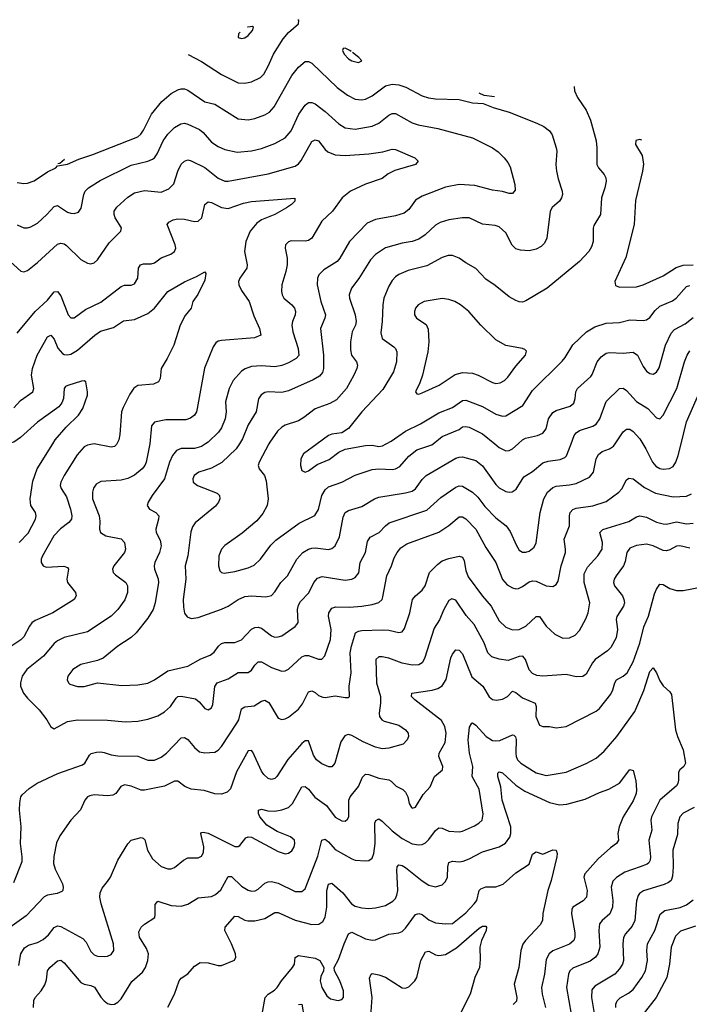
# Model space of a CAD drawing. Header units: inches. Extents: x 501419 to 657765, y 482282 to 547532.
# Tile 54 of 225: x 551924 to 555926, y 536649 to 542535. Entities that reach past the tile are written whole.
import ezdxf

# ---------------------------------------------------------------- set-up
doc = ezdxf.new("R2010")
doc.units = ezdxf.units.IN
doc.header["$MEASUREMENT"] = 0
doc.layers.add('A5553', color=7, linetype='Continuous')
doc.layers.add('A5554', color=7, linetype='Continuous')

msp = doc.modelspace()

# ---------------------------------------------------------------- linework, layer by layer
at = {"layer": 'A5553', "color": 6}
for points, elevation in [([(552505.4, 540000), (552503.7, 539996.3), (552490, 539983.6), (552470, 539979.4), (552370, 539998.9), (552330, 539991.7), (552310, 539980.9), (552267, 539933), (552189.1, 539810), (552169.4, 539770), (552166.1, 539750), (552171.7, 539731.7), (552203.4, 539683.4), (552228.6, 539610), (552236.5, 539570), (552233.2, 539550), (552218.1, 539530), (552167.6, 539492.4), (552128.4, 539450), (552061.5, 539330), (552053.3, 539310), (552052.3, 539290), (552064, 539270), (552082.7, 539262.7), (552188.5, 539268.5), (552210, 539260.9), (552215.9, 539250), (552206.5, 539190), (552210.9, 539170), (552257.1, 539110), (552261.5, 539090), (552249.6, 539070), (552122.1, 538990), (552016.6, 538943.4), (551997.7, 538930), (551982.5, 538910), (551950, 538846.8), (551931.1, 538828.9), (551859.5, 538780.5)], 3400), ([(551921.9, 539410), (551974.5, 539465.5), (552019.4, 539550), (552023.7, 539570), (552019.6, 539590), (551991.1, 539630), (551986.8, 539670), (552003.6, 539776.4), (552029.2, 539850), (552122.7, 540000)], 3300), ([(552701.3, 540000), (552700.3, 539990), (552679.6, 539890), (552671.3, 539870), (552655.6, 539850), (552610, 539812), (552570, 539791.4), (552530, 539782.7), (552410, 539774.4), (552381.2, 539758.8), (552365.4, 539734.6), (552359, 539710), (552359.8, 539670), (552398.4, 539570), (552402.7, 539537.3), (552400.8, 539490), (552406.4, 539470), (552438.8, 539450), (552530, 539432.1), (552551.1, 539410), (552557.4, 539370), (552550.8, 539350), (552486.9, 539270), (552479.9, 539250), (552483.9, 539230), (552496.5, 539216.5), (552558.8, 539170), (552568.2, 539150), (552567.8, 539110), (552552.4, 539067.6), (552510, 539009.9), (552470.6, 538969.4), (552330, 538876.4), (552190, 538841.7), (552150, 538821.8), (552130, 538805.1), (552065.7, 538730), (551967.6, 538650), (551938.1, 538610), (551928.3, 538570), (551930, 538550), (551946.3, 538510), (551970, 538479.3), (552041, 538410), (552086.8, 538350), (552110, 538307.6), (552130, 538295.8), (552210, 538338.8), (552270, 538350.3), (552450, 538347.2), (552557.4, 538337.4), (552630, 538341.8), (552690, 538352.8), (552750, 538373.6), (552790, 538397.5), (552825, 538430), (552860, 538480), (552870, 538488.4), (552889, 538491.1), (552975.4, 538475.4), (552997.6, 538457.6), (553030, 538418.1), (553050, 538409.7), (553070, 538422.2), (553078.2, 538441.8), (553091.3, 538548.7), (553103.7, 538570), (553170, 538594.9), (553230, 538632.3), (553290, 538632.3), (553310, 538646.6), (553330, 538676.2), (553350, 538695.9), (553370, 538695.7), (553430, 538661.8), (553490, 538640.3), (553510, 538642.1), (553530, 538652.2), (553610, 538725.7), (553630, 538734.1), (553650, 538733.3), (553710, 538712.3), (553730, 538712.8), (553747.5, 538732.5), (553781.2, 538830), (553785, 538890), (553769, 538970), (553772.1, 538990), (553790, 539016.9), (553814, 539026), (553896.2, 539023.8), (553970, 539029.9), (554030, 539038.3), (554070, 539050.3), (554090, 539069.7), (554095.3, 539084.7), (554118.6, 539210), (554147.2, 539270), (554162, 539318), (554180.1, 539350), (554202.8, 539377.2), (554238.5, 539401.5), (554428.9, 539471.1), (554490, 539510.6), (554550, 539562.4), (554570, 539563.2), (554590, 539551.6), (554650.6, 539490), (554710, 539379.2), (554770, 539289.7), (554810, 539189.5), (554837.1, 539157.1), (554870, 539137.9), (554890, 539133), (554905, 539135), (554930, 539146.2), (554970, 539173.8), (554990, 539180.5), (555010, 539178.2), (555070, 539151), (555110, 539147.2), (555130, 539158.4), (555142.1, 539177.9), (555159.4, 539270), (555185.3, 539350), (555187.2, 539370), (555179.3, 539430), (555209.2, 539510), (555209.8, 539570), (555215, 539590), (555230, 539606.2), (555250, 539615.6), (555350, 539628.9), (555430, 539654.8), (555505.5, 539710), (555522.2, 539730), (555550, 539784.5), (555565.2, 539794.8), (555590, 539790.9), (555658.7, 539738.7), (555724.4, 539704.4), (555830, 539682.9), (555910, 539687), (555938.6, 539701.4)], 3500), ([(553034, 540000), (553010, 539984.5), (552970, 539972), (552888.7, 539971.3), (552861.2, 539958.8), (552836.6, 539930), (552819.7, 539890), (552788.8, 539790), (552716.5, 539690), (552692.6, 539650), (552686.3, 539630), (552700.4, 539610), (552737.7, 539590), (552755.3, 539570), (552754.3, 539550), (552738.8, 539490), (552739.9, 539470), (552763.3, 539423.3), (552769.2, 539390), (552760, 539350), (552731, 539290), (552727.7, 539270), (552730.2, 539250), (552751.9, 539191.9), (552752.9, 539170), (552733.9, 539050), (552722.8, 539010), (552690, 538957.2), (552619.8, 538870), (552590, 538841.8), (552510.1, 538790), (552422.4, 538717.6), (552390, 538703.8), (552290, 538679.5), (552242.8, 538650), (552212.3, 538610), (552208.3, 538588.3), (552215.4, 538570), (552223.7, 538563.7), (552268.8, 538548.8), (552310, 538549.6), (552390, 538570.3), (552534.5, 538554.5), (552630, 538558.9), (552690, 538569.4), (552730, 538589.4), (552810, 538643.6), (552930, 538671.1), (553006.1, 538713.9), (553063.2, 538736.8), (553086.4, 538753.6), (553112.8, 538790), (553130, 538805.2), (553150, 538811.5), (553210, 538812.4), (553250, 538827), (553309.3, 538890.7), (553330, 538902.6), (553350, 538904.4), (553370, 538898.1), (553430, 538851), (553450, 538844.2), (553470, 538845), (553490, 538852.7), (553571.6, 538908.4), (553580.9, 538919.1), (553587.6, 538932.4), (553583.8, 539010), (553590, 539035.5), (553603, 539057), (553652, 539108), (553682.3, 539170), (553703.3, 539196.7), (553733, 539207), (553870, 539184.3), (553910, 539189.9), (553930, 539201), (553950.7, 539229.3), (553959.2, 539290), (553990, 539350), (554003.9, 539416.1), (554017.9, 539442.1), (554071.9, 539470), (554110, 539510), (554132.8, 539527.2), (554356.9, 539603.1), (554441.2, 539678.8), (554530, 539741.5), (554550, 539747.8), (554570, 539746.5), (554630, 539711.1), (554661.5, 539681.5), (554704.3, 539624.3), (554770, 539556.4), (554831.6, 539510), (554856, 539476), (554892.7, 539392.7), (554910, 539364), (554930, 539352), (554950, 539351.5), (554970, 539358.1), (554998.2, 539381.8), (555011.5, 539408.6), (555035.1, 539590), (555057.2, 539670), (555079.6, 539710), (555110, 539738.6), (555130, 539747.5), (555210, 539753.7), (555250, 539761.5), (555330, 539799.6), (555353.8, 539830), (555370, 539909.5), (555384.1, 539935.9), (555405.9, 539954.1), (555450, 539970.6), (555474, 539986), (555483.3, 540000)], 3600), ([(553237.1, 540000), (553218, 539970), (553132.3, 539887.7), (553070, 539854.1), (552994.2, 539830), (552968, 539810), (552958.1, 539790), (552961.4, 539770), (552987.9, 539750), (553105.4, 539705.4), (553119.2, 539690), (553119.6, 539670), (553111.9, 539650), (553093.8, 539626.2), (552972.4, 539527.6), (552956.6, 539503.4), (552946.6, 539473.4), (552929.6, 539330.4), (552913.9, 539270), (552917.8, 539190), (552900.5, 539070), (552902.6, 539022.6), (552910, 538987.9), (552925.8, 538965.8), (552950, 538956.1), (552990, 538960.8), (553130, 539010.3), (553170, 539029.8), (553230, 539070), (553270, 539086.5), (553310, 539090.5), (553394.6, 539085.4), (553430, 539093.2), (553450, 539114.6), (553485.6, 539170), (553524.8, 539210), (553579.9, 539310), (553616.8, 539350), (553649.9, 539370.1), (553670, 539376.3), (553690, 539377.8), (553770, 539367.6), (553790, 539373), (553810, 539389.2), (553836.3, 539443.8), (553858.5, 539561.5), (553870.3, 539590), (553890, 539601.9), (553970, 539624.5), (554044.2, 539670), (554070, 539681), (554230, 539706.9), (554270, 539717.4), (554290.8, 539730), (554330, 539786.5), (554353.4, 539810), (554530, 539913), (554550, 539920.9), (554570, 539922.2), (554650, 539900.9), (554690, 539868.4), (554770, 539757.5), (554790, 539736.7), (554830, 539714.2), (554850, 539709.8), (554867.9, 539712.1), (554891.3, 539728.7), (554937.2, 539802.8), (554990, 539833.5), (555050, 539885.8), (555083.2, 539896.8), (555154.6, 539905.4), (555182.7, 539917.3), (555191.6, 539928.4), (555219.5, 540000)], 3700), ([(553413.3, 540000), (553355.5, 539890), (553349.8, 539870), (553355.9, 539850), (553387.8, 539810), (553398.1, 539778.1), (553410, 539670), (553402.9, 539630), (553377.6, 539582.4), (553340.6, 539539.4), (553254.2, 539465.8), (553150, 539392.3), (553130.1, 539370), (553113.7, 539330), (553111.5, 539270), (553121.3, 539241.3), (553130.7, 539230.7), (553146.8, 539226.8), (553210, 539236.5), (553290, 539257.7), (553326.2, 539273.8), (553364.1, 539310), (553425.3, 539394.7), (553455.7, 539424.3), (553593.7, 539526.3), (553688, 539572), (553710, 539607.4), (553729.3, 539690.7), (553750, 539723.8), (553770, 539741.6), (553849.1, 539770.9), (553930, 539811.5), (554030, 539845.4), (554070, 539850.9), (554150, 539846.8), (554170, 539850.8), (554195.3, 539864.7), (554250, 539925), (554296.9, 539963.1), (554386.7, 539993.3), (554395.1, 540000)], 3800), ([(553703, 540000), (553620.9, 539939.1), (553605.5, 539910), (553602.7, 539870), (553610, 539839.4), (553630, 539829.4), (553650, 539838.7), (553703.1, 539876.9), (553774.4, 539905.6), (553831, 539949), (553870, 539967.8), (553990, 539990.3), (554030, 539990.9), (554070, 539984.1), (554092, 539988), (554114, 540000)], 3900), ([(554763.1, 540000), (554790, 539978.4), (554830, 539957.7), (554850, 539959.9), (554870, 539969.4), (554904, 540000)], 3800), ([(555648, 540000), (555666, 539970), (555705.9, 539890), (555726, 539866), (555750, 539852.2), (555770, 539848.2), (555808.5, 539851.5), (555830, 539863.3), (555846.1, 539890), (555859.6, 539930), (555877.3, 540000)], 3600), ([(551890, 537377.7), (551938.1, 537501.9), (551939.5, 537530), (551929.7, 537609.7), (551933.2, 537710), (551924.1, 537810), (551925.8, 537854.2), (551931.6, 537888.4), (551938.2, 537901.8), (551980, 537940), (552029.3, 537970.7), (552151.9, 538028.1), (552299, 538081), (552313, 538090), (552341.2, 538138.8), (552352.4, 538147.6), (552384.2, 538155.8), (552410, 538158.6), (552430, 538155.2), (552470, 538140.9), (552510, 538134.1), (552630, 538132.2), (552690, 538108.5), (552730, 538108.1), (552770, 538127.2), (552801.8, 538150), (552890, 538242.5), (552910, 538244.7), (552930, 538231.4), (552970, 538183.8), (552999.2, 538159.2), (553030, 538152.7), (553090, 538156.6), (553110, 538168.2), (553130, 538190.3), (553222.8, 538330), (553233.6, 538350), (553250, 538414.8), (553270, 538426.5), (553326.2, 538433.8), (553370, 538460.7), (553390, 538466.8), (553413.8, 538453.8), (553470, 538359.2), (553490, 538351.4), (553510, 538354.9), (553530, 538365.4), (553590, 538413.6), (553615.1, 538444.9), (553650, 538517.6), (553670, 538523.2), (553690, 538513.5), (553710, 538495), (553735.7, 538484.3), (553750, 538482.3), (553810, 538492.7), (553870, 538482.3), (553890, 538483.9), (553895.6, 538490), (553893.4, 538550), (553906, 538630), (553900.2, 538750), (553907.2, 538790), (553930.8, 538869.2), (553950, 538879.9), (553970, 538883.2), (554090, 538887.2), (554130, 538885.1), (554190, 538870.9), (554210, 538874.8), (554224.3, 538895.7), (554255.6, 538990), (554271.4, 539068.6), (554289.3, 539090.7), (554330, 539125.6), (554347.8, 539150), (554372.7, 539230), (554421.7, 539278.3), (554450, 539299.7), (554490, 539314.9), (554550, 539327.4), (554570, 539322.5), (554581.1, 539301.1), (554590, 539243.3), (554605.2, 539205.2), (554689.4, 539089.4), (554742, 539030), (554790, 538940.6), (554830, 538904.6), (554870, 538887.6), (554910, 538889.7), (554950, 538909.7), (555010, 538967.8), (555030, 538967.9), (555070, 538908.9), (555122, 538862), (555170, 538838.3), (555210, 538840.2), (555243.6, 538856.4), (555270, 538883.1), (555307.5, 538952.5), (555321.1, 538990), (555330.9, 539050), (555298.3, 539170), (555298, 539222), (555317.1, 539262.9), (555378.8, 539330), (555405.4, 539370), (555408.2, 539410), (555390.9, 539470), (555410, 539486.8), (555564.2, 539535.8), (555610, 539563.9), (555630, 539568.8), (555670, 539561.4), (555731, 539531), (555770, 539520.7), (555790, 539519.7), (555850, 539533.7), (555910, 539521.9), (555950, 539525.2)], 3400), ([(555930, 539375.4), (555870, 539389.8), (555850, 539388.2), (555810, 539365.3), (555790, 539359.5), (555770, 539361.5), (555710, 539390), (555670, 539399.9), (555610, 539392.3), (555570, 539376), (555553.6, 539350), (555543.6, 539296.4), (555533.8, 539270), (555488.5, 539210), (555477.3, 539190), (555473.4, 539170), (555479, 539150), (555526.9, 539090), (555535.7, 539070), (555537.9, 539050), (555533, 539030), (555492.7, 538967.3), (555489, 538950), (555498, 538890), (555490, 538840.8), (555457.2, 538782.8), (555437, 538763), (555364.5, 538710), (555347.3, 538690), (555310, 538623.1), (555290, 538609.5), (555250, 538606.8), (555190, 538620.5), (555050, 538611.2), (555014.4, 538614.4), (554990, 538626.2), (554970, 538648.1), (554947.8, 538710), (554930.5, 538730.5), (554910, 538728.9), (554843.7, 538703.7), (554790, 538711.4), (554746.5, 538726.5), (554721.7, 538750), (554699.3, 538810), (554640.3, 538920.3), (554592.6, 538972.6), (554530, 539065.6), (554506.6, 539073.4), (554490, 539063.5), (554459.1, 539010), (554433.1, 538946.9), (554401.7, 538898.3), (554343.5, 538716.5), (554329.6, 538690), (554310, 538677.6), (554270, 538676.5), (554210, 538689.1), (554130, 538718.9), (554090, 538726.6), (554070, 538725.8), (554053.7, 538710), (554056.7, 538570), (554081.4, 538490), (554081, 538450), (554071.7, 538390), (554075, 538370), (554089.1, 538350), (554102.4, 538342.4), (554190, 538318.5), (554230.5, 538290), (554245.4, 538270), (554248.4, 538250), (554240.3, 538230), (554215.7, 538204.3), (554130, 538180.7), (554090, 538176.7), (554050, 538186.9), (553977.2, 538217.2), (553910, 538256.7), (553890, 538261.7), (553880.6, 538259.4), (553866.7, 538253.3), (553842.6, 538217.4), (553808.7, 538091.3), (553790.4, 538069.6), (553771.3, 538068.7), (553730, 538086), (553698.5, 538110), (553679.3, 538139.3), (553650, 538223.6), (553630, 538223.9), (553610, 538208.5), (553526.7, 538113.3), (553460.7, 538010), (553450, 537999.8), (553430, 537993.8), (553410, 537999.1), (553382.8, 538022.8), (553370, 538041.9), (553317.1, 538157.1), (553310, 538166.7), (553290, 538163.6), (553220.6, 538039.4), (553183.3, 537936.7), (553163.4, 537916.6), (553130, 537905), (553090, 537908.2), (553027, 537927), (552950, 537936), (552911.8, 537951.8), (552870, 537982.7), (552850, 537983.9), (552790, 537953.8), (552670, 537929.1), (552650, 537930.2), (552590, 537953.6), (552550, 537960.7), (552528.6, 537951.4), (552498.1, 537910), (552480, 537900), (552450, 537894.5), (552370, 537900.7), (552343.9, 537896.1), (552330.5, 537889.5), (552314.5, 537870), (552288.6, 537811.4), (552230.6, 537749.4), (552163.4, 537656.6), (552145, 537615), (552127.5, 537532.5), (552127.2, 537490), (552137, 537457), (552179.3, 537370), (552184.9, 537350), (552181.9, 537330), (552176.3, 537323.7), (552148.6, 537311.4), (552090, 537301.6), (552070, 537290.8), (551962.4, 537177.6), (551810, 537068)], 3300), ([(551918.3, 536881.7), (551931.7, 536950), (551953.1, 536986.9), (551976.9, 537003.1), (552030, 537018.6), (552063.7, 537036.3), (552096.4, 537063.6), (552130, 537107.7), (552150, 537117.8), (552170, 537114.1), (552302.1, 537042.1), (552321.4, 537021.4), (552350, 536964), (552370, 536945.1), (552390, 536937.8), (552430, 536934.3), (552450, 536936.9), (552470, 536945.9), (552486.6, 536970), (552485.1, 537010), (552411, 537250), (552403.4, 537290), (552404.6, 537315.4), (552416.4, 537343.6), (552450, 537382.3), (552467.5, 537410), (552511.7, 537510), (552571, 537609), (552590, 537630.1), (552650, 537645.6), (552662.1, 537642.1), (552671.4, 537631.4), (552687.2, 537570), (552718.9, 537518.9), (552770, 537473.9), (552810, 537459), (552830, 537459.7), (552850, 537466.7), (552902.6, 537510), (552930, 537523.8), (552990, 537525.5), (553010, 537535.2), (553022.4, 537557.6), (553025.5, 537590), (553005.9, 537670), (553010, 537676.6), (553021.4, 537678.6), (553050, 537671.9), (553210, 537593.2), (553230, 537591.9), (553240.8, 537599.2), (553275.3, 537644.7), (553290, 537650.7), (553310, 537648.1), (553470, 537562.2), (553510, 537549.5), (553530, 537552.4), (553550, 537566.9), (553563.9, 537590), (553569.3, 537610), (553565.7, 537630), (553543.4, 537650), (553462.4, 537682.4), (553400.9, 537720.9), (553359.7, 537770), (553350.6, 537790), (553352.3, 537810), (553370, 537814.8), (553406.4, 537806.4), (553450, 537804.1), (553490, 537810.8), (553530, 537826.3), (553554.2, 537850), (553610, 537949), (553630, 537951), (553650, 537934.7), (553688.1, 537888.1), (553757.5, 537837.5), (553810, 537767.3), (553850, 537745.2), (553870, 537743.6), (553884.1, 537755.9), (553890.8, 537770), (553891.2, 537870), (553900.3, 537890), (553949.6, 537950.4), (553973.5, 538006.5), (553990, 538024.6), (554010, 538021.9), (554070, 538000.4), (554130, 537990.7), (554143.6, 537983.6), (554174, 537954), (554213.6, 537933.6), (554230, 537918.2), (554243.3, 537890), (554252.5, 537850), (554265.7, 537825.7), (554270, 537822), (554290, 537827.5), (554336.5, 537903.5), (554378.4, 537950), (554402.8, 538010), (554450.2, 538050), (554454.1, 538070), (554428.7, 538131.3), (554430.9, 538150), (554466.5, 538213.5), (554473.7, 538270), (554465.3, 538310), (554445.4, 538345.4), (554285, 538470), (554266.1, 538490), (554267.7, 538510), (554390, 538527.2), (554422.3, 538537.7), (554450, 538553.9), (554472.8, 538590), (554500.5, 538719.5), (554510, 538742.4), (554530, 538768.7), (554550, 538766.9), (554570, 538743.5), (554626.7, 538606.7), (554692.8, 538550), (554730, 538487.9), (554750, 538470.7), (554773.1, 538466.9), (554810, 538473.8), (554839.6, 538490), (554870, 538520.3), (554890, 538513.7), (554930, 538480.8), (555004.4, 538450), (555010.6, 538430), (555008.1, 538370), (555030, 538317.7), (555050, 538309.2), (555090, 538310.1), (555130, 538301.9), (555189.8, 538310), (555370, 538401.3), (555390, 538417.3), (555457.6, 538502.4), (555470.1, 538529.9), (555480.4, 538570), (555491.9, 538588.1), (555530.2, 538610), (555554.7, 538630), (555590, 538696.4), (555631.3, 538808.7), (555654.6, 538905.4), (555682.4, 538970), (555717.4, 539102.6), (555730, 539131.6), (555750, 539159.8), (555770, 539159.1), (555810, 539134.8), (555850, 539122.2), (555890, 539123.6), (556003.8, 539143.8)], 3200), ([(552006.4, 536630), (552008.1, 536671.9), (552016.2, 536690), (552052.7, 536730), (552074.2, 536765.8), (552083.8, 536796.2), (552090.7, 536850), (552104.8, 536870), (552150, 536909.2), (552170, 536912), (552190, 536896.6), (552290, 536780.1), (552310, 536768.9), (552350, 536761.5), (552371.4, 536751.4), (552410, 536691.3), (552430, 536669.1), (552450, 536654.1), (552470, 536647.5), (552490, 536650.1), (552510, 536661.9), (552530, 536681.6), (552595.1, 536784.9), (552657.9, 536842.1), (552676.2, 536870), (552689.3, 536910), (552694.3, 536950), (552682.8, 536982.8), (552641.1, 537050), (552637.3, 537082.7), (552650, 537109.4), (552670, 537128.4), (552731.1, 537168.9), (552734.9, 537185.1), (552734.4, 537245.5), (552750, 537266.2), (552830, 537239.1), (552890, 537235.4), (552930, 537248.6), (552990, 537285.4), (553070, 537293.9), (553094.7, 537305.3), (553125.8, 537334.2), (553170, 537412.3), (553190, 537412.8), (553250, 537355.1), (553290, 537331.4), (553310, 537325.6), (553332.2, 537327.8), (553350, 537337.3), (553390, 537372.7), (553410, 537381.5), (553430, 537383.9), (553470, 537373.2), (553570, 537324.3), (553610, 537323.7), (553630, 537340.1), (553645.3, 537374.7), (553706.1, 537533.9), (553730, 537630.6), (553750, 537636.5), (553770, 537621.3), (553810, 537574.5), (553910, 537518.1), (553930, 537511.2), (553990, 537507.3), (554010, 537508.7), (554030, 537522.7), (554039.9, 537550), (554048.1, 537610), (554047.7, 537732.3), (554052.5, 537747.5), (554070, 537757.6), (554090, 537743.9), (554150, 537686.7), (554210, 537640.6), (554270, 537609.2), (554310, 537602), (554330, 537604.7), (554350, 537614.7), (554370, 537634.4), (554410, 537688.5), (554430, 537704.3), (554450, 537702.5), (554490, 537683.8), (554550, 537679.3), (554570, 537684.1), (554643, 537717), (554669, 537731), (554688.7, 537750), (554694.8, 537785.2), (554670, 537935), (554627.8, 538010), (554632.1, 538070), (554612, 538150), (554605.4, 538230), (554613.4, 538306.6), (554625.8, 538330), (554630, 538332.2), (554650, 538317.6), (554711.4, 538250), (554750, 538226.8), (554770, 538223.3), (554794.1, 538225.9), (554870, 538260.5), (554877.2, 538257.2), (554887.8, 538247.8), (554892.4, 538232.4), (554888.5, 538150), (554890.7, 538130), (554899.4, 538110), (554919.7, 538090), (555010, 538032.2), (555070, 538017.5), (555190, 538036.1), (555310, 538088.5), (555370, 538119.8), (555417.6, 538162.4), (555494, 538250), (555600.7, 538399.3), (555655.3, 538524.7), (555690, 538638.8), (555710, 538660.1), (555730, 538631), (555750, 538583.2), (555770, 538552.6), (555810, 538517.6), (555820.2, 538500.2), (555844.6, 538290), (555856.1, 538250), (555890, 538170.2), (555902.5, 538090), (555892.7, 538070), (555869.1, 538050), (555862.5, 538037.5), (555861.4, 537990), (555858.1, 537970), (555850, 537956), (555750.7, 537870), (555699.5, 537770), (555696.3, 537750), (555701.7, 537690), (555683.7, 537630), (555693.5, 537530), (555692.2, 537510), (555684.6, 537495.4), (555673.4, 537486.6), (555632.6, 537470), (555541.3, 537438.7), (555491.9, 537408.1), (555470, 537385.2), (555460.1, 537350), (555468.7, 537270), (555467.9, 537230), (555451, 537190), (555404.5, 537150), (555390, 537130), (555384.7, 537090), (555391.3, 536990), (555380.3, 536950), (555365.5, 536930), (555334, 536906), (555230, 536864.5), (555213.1, 536850), (555203.8, 536830), (555192.9, 536750), (555220.2, 536590)], 3100), ([(552810, 536632.2), (552849.5, 536710), (552878.2, 536790), (552890, 536805.7), (552930, 536831.2), (552970, 536877.8), (553001.9, 536898.1), (553050, 536897.8), (553110, 536880.4), (553130, 536880.8), (553207.1, 536912.9), (553215.9, 536930), (553214.4, 536950), (553190.6, 537010), (553150.6, 537090), (553152.5, 537110), (553210, 537175.7), (553230, 537174.9), (553270, 537152.6), (553288, 537148), (553330, 537147.6), (553390, 537161.6), (553450, 537197.9), (553470, 537198.4), (553570, 537151.5), (553670, 537127), (553711.3, 537128.7), (553736.7, 537143.3), (553750.9, 537169.1), (553760.8, 537230), (553759.4, 537330), (553770, 537366.7), (553790, 537374.2), (553855, 537315), (553907.3, 537250), (553930, 537235.6), (553970, 537225.1), (554010, 537222.7), (554050, 537226.6), (554110, 537240.7), (554155, 537265), (554170, 537282), (554178.7, 537301.3), (554183.3, 537330), (554178.2, 537450), (554180.8, 537470), (554190, 537483.3), (554210, 537478.5), (554230, 537466.6), (554330, 537386.6), (554370, 537360.4), (554410, 537351.3), (554450, 537363.4), (554470, 537383.7), (554481.4, 537410), (554482.2, 537470), (554490, 537496.8), (554510, 537504.1), (554550, 537501.2), (554575.2, 537504.8), (554610, 537518.1), (554690, 537559.8), (554790.3, 537589.7), (554827.6, 537612.4), (554852.6, 537647.4), (554860.4, 537670), (554859.5, 537710), (554808.6, 537870), (554800.6, 537950), (554781.9, 538010), (554781.6, 538030), (554790, 538038.9), (554810, 538032.8), (554890, 537960), (554944.2, 537924.2), (555090, 537854.6), (555150, 537841.3), (555193.8, 537846.2), (555304.7, 537875.3), (555390, 537915.7), (555444.8, 537935.2), (555510, 537972), (555570, 538051.9), (555590, 538046.1), (555605.8, 537985.8), (555610.7, 537930.7), (555608.3, 537910), (555590, 537864.8), (555531.9, 537770), (555506.9, 537710), (555498.3, 537670), (555503.2, 537630), (555490.9, 537610), (555454.8, 537585.2), (555381.3, 537518.7), (555302, 537430), (555296.1, 537410), (555316.3, 537330), (555312.1, 537290), (555292.8, 537267.2), (555230.6, 537230), (555224.3, 537215.7), (555223, 537190), (555242.9, 537077.1), (555242.1, 537050), (555235.2, 537030), (555210, 537008.1), (555110, 536968.5), (555088.3, 536950), (555070, 536917), (555060.5, 536830), (555043.2, 536750), (555045.9, 536710), (555066.6, 536630)], 3000), ([(555955, 537825), (555890, 537791.2), (555869.3, 537770), (555857.6, 537730), (555855.6, 537664.4), (555828.7, 537571.3), (555829.6, 537470.4), (555825.4, 537414.6), (555817.2, 537390), (555802.8, 537377.2), (555775.4, 537364.6), (555652.5, 537327.5), (555628.5, 537311.5), (555620.6, 537299.4), (555611.6, 537268.4), (555601.2, 537150), (555584.7, 537115.3), (555544.1, 537070), (555532.5, 537047.5), (555528.8, 537011.2), (555533.2, 536910), (555527.8, 536890), (555510, 536861.2), (555480.6, 536830), (555361.8, 536758.2), (555343.7, 536736.3), (555341.6, 536690), (555362, 536570)], 3200), ([(553372.7, 536590), (553390.7, 536690), (553408.4, 536710), (553446.5, 536733.5), (553463.4, 536750), (553489.5, 536790), (553555.6, 536870), (553567, 536890), (553571, 536929), (553590, 536940.7), (553690, 536925.9), (553718.5, 536910), (553742.1, 536870), (553740.9, 536850), (553725, 536815), (553720.5, 536790), (553730, 536750), (553760.7, 536700.7), (553781.9, 536681.9), (553827.5, 536672.5), (553850, 536677.1), (553860.5, 536690), (553858.9, 536730), (553837, 536790), (553805.7, 536850), (553804.3, 536870), (553830, 536916.4), (553862.9, 537010), (553890, 537070.5), (553910, 537080.6), (553990, 537041.1), (554030, 537032.4), (554050, 537035), (554130, 537069.1), (554190, 537075.5), (554210, 537083.8), (554230, 537103.4), (554290, 537185.8), (554310, 537191.4), (554330, 537185.2), (554370, 537154.1), (554410, 537136.1), (554469.2, 537129.2), (554510, 537132.2), (554590, 537195.1), (554640.6, 537250), (554656, 537270), (554669.7, 537330), (554680.1, 537339.9), (554710, 537350.5), (554770, 537350.6), (554813.2, 537366.8), (554890, 537434.7), (554970, 537487.8), (554990, 537546.4), (555010, 537560.4), (555050, 537546.9), (555110, 537572.6), (555131, 537571), (555137.3, 537550), (555134.3, 537530), (555101.1, 537390), (555080.5, 537330), (555051.2, 537191.2), (555049.5, 537150), (555035.7, 537124.3), (554946.3, 537030), (554932.2, 537007.8), (554918.9, 536970), (554906.4, 536870), (554879.8, 536770), (554895.9, 536690), (554892.8, 536667.2), (554872.9, 536647.1)], 2900), ([(555486.4, 536630), (555487, 536650), (555494.3, 536670), (555512.1, 536687.9), (555563.7, 536716.3), (555590, 536738.6), (555642.7, 536810), (555664.4, 536850), (555676.3, 536910), (555671.4, 536970), (555676.2, 537010), (555720.8, 537090), (555752.4, 537187.6), (555779.6, 537210), (555872.3, 537227.7), (555910, 537243.4), (555950, 537273.5)], 3300), ([(554021.7, 536550), (554030, 536690), (554014.7, 536805.3), (554025.2, 536830), (554030, 536832.7), (554070, 536826.2), (554110, 536812), (554210, 536748.4), (554230, 536745.6), (554250, 536753.6), (554286.6, 536790), (554297.6, 536810), (554322.1, 536910), (554350, 536962.9), (554370, 536965.9), (554410, 536945.2), (554430, 536940.3), (554470, 536947.5), (554533.9, 536986.1), (554670, 537105.2), (554690, 537116.8), (554710, 537117.2), (554714.9, 537110), (554711.2, 537090), (554685, 537030), (554674.9, 536990), (554676.9, 536916.9), (554672.7, 536870), (554644.9, 536810), (554615.8, 536710), (554560.3, 536599.7)], 2800), ([(555963.1, 537116.9), (555874, 537086), (555844.3, 537055.7), (555817.1, 536990), (555807.6, 536890), (555791.3, 536810), (555727.5, 536690), (555651, 536590)], 3400), ([(553590, 536648.6), (553610, 536649.4), (553624.8, 536570)], 2800)]:
    msp.add_lwpolyline(points, dxfattribs=dict(at, elevation=elevation))
at = {"layer": 'A5554', "color": 6}
for points, elevation in [([(552931.5, 542327.4), (553010, 542284.9), (553130, 542208), (553230, 542156.9), (553270, 542155.4), (553310, 542163.5), (553363.5, 542190), (553383.7, 542210), (553410, 542256.6), (553441.7, 542330), (553498.6, 542421.4), (553530, 542457.6), (553591.2, 542510), (553591.6, 542530), (553585.8, 542535.1)], 3900), ([(553242.2, 542459.9), (553232.1, 542450), (553230, 542428.7), (553250, 542423.3), (553270, 542427.1), (553290, 542439.9), (553315.7, 542470), (553320.9, 542490), (553315.1, 542495.1)], 4000), ([(553315.1, 542495.1), (553286.9, 542490), (553286.3, 542489.6)], 4000), ([(553870, 542364.3), (553857.1, 542362.9), (553853.4, 542350), (553862.9, 542330), (553890, 542301.3), (553910, 542289.5), (553950, 542278.4), (553970, 542288.8), (553952.1, 542310), (553913.1, 542339)], 3900), ([(553905.9, 542344.3), (553898.2, 542350), (553870, 542364.3)], 3900), ([(551910, 541562.7), (551950, 541555.8), (551970, 541557), (552010, 541572.8), (552090, 541625.7), (552139.8, 541650), (552150, 541662.3), (552210, 541671.6), (552277.7, 541702.3), (552360.8, 541730), (552630, 541835.2), (552648.6, 541851.4), (552665.1, 541874.9), (552712.4, 541970), (552773.7, 542046.3), (552830, 542093.6), (552870, 542116.5), (552890, 542122.4), (552910, 542122.5), (552930, 542114.6), (553030, 542043.4), (553090.3, 542030.3), (553230, 541943.2), (553290, 541936.2), (553330, 541944.2), (553390, 541965.5), (553417.2, 541982.8), (553445.2, 542014.8), (553550, 542201.6), (553590, 542252.3), (553630, 542285.3), (553650, 542285.3), (553670, 542275.9), (553821.6, 542130), (553883.1, 542083.1), (553930, 542059.6), (553970, 542055.6), (553990, 542059.8), (554030, 542079.1), (554110, 542139), (554150, 542148.8), (554190, 542146.4), (554232.3, 542132.3), (554330, 542079.8), (554368.5, 542068.5), (554410, 542062.4), (554550, 542058.1), (554630, 542037.6), (554694.6, 542034.6), (554754.4, 542010), (554850, 541982.5), (555015.9, 541915.9), (555056.3, 541896.3), (555090.4, 541870), (555106, 541846), (555130.3, 541770), (555134.2, 541750), (555129.5, 541670), (555132.5, 541630), (555142.8, 541582.8), (555166.7, 541510), (555167.5, 541490), (555162.7, 541470), (555150, 541450.4), (555107.2, 541412.8), (555095.1, 541390), (555074.5, 541230), (555061.1, 541198.9), (555041.4, 541178.6), (555010, 541163.4), (554970, 541153.2), (554917.3, 541157.3), (554890, 541164.7), (554867.2, 541187.2), (554830, 541260.5), (554790, 541296.9), (554765.1, 541305.1), (554690, 541313.2), (554610, 541349.7), (554570, 541351.4), (554490, 541339), (554437.2, 541322.8), (554410, 541306.6), (554346.6, 541250), (554310, 541224), (554270.5, 541209.5), (554210, 541198.7), (554110, 541170.7), (554050, 541131.9), (554020.6, 541099.4), (553951.1, 540988.9), (553908.2, 540930), (553894.3, 540890), (553895.1, 540870), (553928.7, 540770), (553936.2, 540730), (553931.9, 540710), (553910.8, 540669.2), (553902, 540610), (553901.8, 540561.8), (553907.6, 540530), (553937.1, 540490), (553943.1, 540470), (553939.3, 540450), (553920.9, 540410), (553877.6, 540330), (553816.8, 540263.2), (553778.7, 540241.3), (553690.6, 540209.4), (553623, 540157), (553590, 540137.1), (553510, 540110.4), (553490, 540099), (553465.2, 540074.8), (553418.6, 540010), (553413.3, 540000)], 3800), ([(555238.6, 542136.4), (555240.3, 542110), (555258.2, 542070), (555310, 541994), (555334.8, 541934.8), (555369, 541810), (555374, 541770), (555373.7, 541670), (555383.1, 541650), (555417.3, 541610), (555426.8, 541590), (555429.3, 541570), (555422.2, 541530), (555402, 541470), (555396.3, 541370), (555356, 541304), (555351.8, 541288.2), (555351.9, 541210), (555341.8, 541178.2), (555325.4, 541150), (555270, 541089.6), (555076.7, 540930), (554950, 540853.5), (554930, 540846.9), (554910, 540848.3), (554890, 540856.1), (554850, 540879.2), (554766.4, 540946.4), (554710, 540984.5), (554650, 541047.9), (554590, 541081.2), (554549.9, 541110), (554510, 541125.6), (554484.8, 541124.8), (554450, 541114.5), (554356.8, 541063.2), (554245, 541035), (554190, 541011), (554170, 540997.6), (554150, 540975.4), (554130, 540942.8), (554101.2, 540870), (554094.3, 540830), (554090.8, 540730.8), (554082.4, 540662.4), (554090.4, 540630), (554159.7, 540579.7), (554170.3, 540570), (554178.5, 540550), (554175.6, 540490), (554158, 540430), (554095.2, 540324.8), (553968.5, 540190), (553888.8, 540091.2), (553850, 540065.7), (553790, 540057.6), (553770, 540049.7), (553703, 540000)], 3900), ([(554762.6, 542073.7), (554701, 542081), (554670.3, 542096.6)], 3800), ([(551910, 541309.3), (551950, 541291), (551970, 541290.8), (551990, 541296.1), (552030, 541319.1), (552086.4, 541370), (552130, 541418.4), (552150, 541423.8), (552210, 541384.6), (552230, 541378.6), (552250, 541377), (552274.9, 541385.1), (552290.8, 541409.2), (552306.7, 541490), (552316.5, 541510), (552335, 541530), (552405.2, 541574.8), (552590, 541665.2), (552689.8, 541690.2), (552718.1, 541701.9), (552730, 541710.3), (552746.7, 541733.3), (552781.4, 541810), (552809.1, 541850.9), (552850.1, 541889.9), (552887.5, 541912.5), (552910, 541915.6), (552930, 541910.6), (552998.2, 541878.2), (553020.7, 541860.7), (553070, 541803.5), (553110, 541777.7), (553150, 541759.4), (553223.3, 541743.3), (553309.7, 541750.3), (553370, 541765.5), (553450, 541795), (553510.8, 541829.2), (553547.7, 541870), (553593.3, 541970), (553630, 542023.3), (553650, 542039.6), (553670, 542040.7), (553690, 542031.6), (553750, 541986.7), (553831.9, 541911.9), (553870, 541889.6), (553930, 541880.9), (554030, 541897.8), (554070, 541916.9), (554130, 541964.4), (554150, 541974.8), (554170, 541974.7), (554270, 541919.3), (554305.8, 541905.8), (554424, 541884), (554630, 541829.6), (554749.4, 541769.4), (554784.7, 541744.7), (554820.3, 541710), (554842.1, 541682.1), (554855.7, 541655.7), (554882.7, 541550), (554884.8, 541515.2), (554870, 541497), (554850, 541496.7), (554810, 541508.8), (554750, 541515.2), (554643.8, 541543.8), (554550.9, 541549.1), (554470, 541533.2), (554330, 541480.2), (554290, 541455.8), (554250, 541400.4), (554221.8, 541378.2), (554170, 541362.1), (554050, 541340.3), (554001, 541319), (553894.6, 541210), (553837.1, 541110), (553821.4, 541090), (553741, 541039), (553712.8, 541010), (553704, 540990), (553701.3, 540950), (553725, 540850), (553751.4, 540770), (553748.2, 540750), (553722.3, 540690), (553740.8, 540530), (553740.4, 540450), (553733.5, 540426.5), (553715.5, 540404.5), (553678.6, 540381.4), (553530, 540315.6), (553490, 540306.3), (553410, 540310.8), (553390, 540305.7), (553367.3, 540292.7), (553351.3, 540268.7), (553336.6, 540190), (553290, 540113.1), (553256.2, 540030), (553237.1, 540000)], 3700), ([(551847.2, 541107.2), (551932.1, 541032.1), (551950, 541028.2), (551970, 541035), (552030, 541083.4), (552150, 541194.1), (552170, 541199.3), (552190, 541194.9), (552204.5, 541184.5), (552290, 541101.9), (552330, 541080.4), (552350, 541075.3), (552370, 541081.5), (552390, 541098.9), (552459.2, 541200.8), (552529, 541270), (552532, 541290), (552494.2, 541350), (552488.2, 541370), (552489.6, 541390.4), (552505.2, 541414.8), (552570, 541474.7), (552610, 541499.3), (552670, 541513.1), (552770, 541503.6), (552816.1, 541523.9), (552845.5, 541554.5), (552868.7, 541630), (552889.5, 541670.5), (552910, 541690.3), (552930, 541696.7), (552950, 541691.7), (553030, 541651), (553110, 541587.3), (553150, 541570.8), (553170, 541569.2), (553410, 541613.9), (553570, 541660.1), (553590, 541674), (553606.5, 541693.5), (553670, 541807.1), (553690, 541816.8), (553710, 541810.2), (553750, 541759.7), (553766, 541746), (553810, 541727.8), (553870, 541723.9), (554010, 541733.7), (554095.5, 541744.5), (554150, 541760.3), (554170, 541758.6), (554286.7, 541710), (554306, 541690), (554289.5, 541670), (554165.7, 541634.3), (554126.5, 541613.5), (554090, 541585.7), (553990, 541552.1), (553901.5, 541510), (553851.8, 541470), (553794.7, 541390), (553729.8, 541330), (553670, 541229.6), (553650, 541215.5), (553630, 541210.7), (553546.5, 541213.5), (553530, 541207.9), (553513.3, 541190), (553510.1, 541170), (553523.1, 541110), (553522.4, 541070), (553515.5, 541030), (553491.3, 540950), (553488.8, 540910), (553492.4, 540890), (553502.9, 540870), (553550, 540829.8), (553565.7, 540810), (553573.2, 540790), (553571.6, 540770), (553554.5, 540730), (553551.6, 540708.4), (553557.2, 540670), (553588.5, 540570), (553591.7, 540528.3), (553576.6, 540510), (553530, 540483.7), (553490, 540467.7), (553450, 540459.6), (553370, 540465), (553310, 540461), (553271.8, 540448.2), (553250, 540433.6), (553201, 540379), (553175.9, 540330), (553154, 540250), (553158, 540190), (553152.6, 540150), (553130, 540096.2), (553111.5, 540070), (553050, 540010.4), (553034, 540000)], 3600), ([(555630, 541819.2), (555606.9, 541813.1), (555604.2, 541790), (555643.8, 541723.8), (555652.3, 541672.3), (555646.3, 541630), (555605.5, 541454.5), (555596.1, 541310), (555546.6, 541113.4), (555480.8, 540970), (555486, 540946), (555510, 540935.6), (555610, 540939.1), (555650, 540949.4), (555770, 541003.7), (555847, 541053), (555890, 541068.6), (555949.8, 541069.8)], 4000), ([(555641.7, 541814), (555630, 541819.2)], 4000), ([(552192, 541699.2), (552164.8, 541675.2), (552151.7, 541674.4)], 3800), ([(551910, 540661.1), (552016.6, 540790), (552090, 540858.6), (552130, 540908.1), (552150, 540910.5), (552170, 540884.8), (552214.5, 540770), (552230, 540753.5), (552250, 540752.6), (552317, 540803), (552410, 540846.2), (552530, 540939.8), (552550, 540948.1), (552590, 540947.9), (552610, 540956.4), (552630.3, 540989.7), (552635, 541050), (552645.3, 541070), (552664.1, 541075.9), (552710, 541076.6), (552730, 541082.1), (552769.3, 541110.7), (552827.5, 541132.5), (552850.2, 541150), (552856.5, 541170), (552854.3, 541190), (552805.8, 541310), (552815.6, 541324.4), (552841.3, 541338.7), (552870, 541345.2), (552910, 541342.1), (552970, 541328.5), (552991.6, 541330), (553012.9, 541350), (553030, 541430.1), (553050, 541446.5), (553070, 541443.1), (553130, 541412.4), (553170, 541407.3), (553261.8, 541438.2), (553310, 541449), (553567.8, 541467.8), (553568.4, 541450), (553549.2, 541430), (553519.3, 541410), (553450, 541370.3), (553370, 541338.9), (553341.6, 541318.4), (553300.8, 541270), (553274.9, 541210), (553267.2, 541150), (553283.2, 541070), (553281.2, 541050), (553239.4, 540990), (553232.7, 540970), (553233.8, 540950), (553250, 540916.1), (553295, 540850), (553324.6, 540764.6), (553358.1, 540690), (553365, 540650), (553327.2, 540632.8), (553130, 540617.9), (553110, 540613.9), (553095.9, 540604.1), (553081, 540579), (553028.3, 540451.7), (552985.7, 540210), (552980.4, 540190), (552968.6, 540171.4), (552946.1, 540153.9), (552916.3, 540143.7), (552796.9, 540143.1), (552729.1, 540130), (552712, 540108), (552701.3, 540000)], 3500), ([(551890, 540214.9), (551930, 540258.7), (552002.1, 540310), (552008.8, 540330), (551995.4, 540410), (552001.5, 540450), (552027.8, 540530), (552090, 540638.7), (552111.2, 540650), (552130, 540625.7), (552152.2, 540572.2), (552180.6, 540540.6), (552190, 540533.9), (552210, 540530.8), (552230, 540535.4), (552270, 540559.1), (552373.9, 540650), (552407.1, 540672.9), (552484.2, 540695.8), (552544.5, 540735.5), (552610, 540743.1), (552690, 540777.8), (552730.3, 540810), (552809.3, 540910.7), (552910, 540969), (552980.3, 540999.7), (553030, 541028.5), (553037.7, 541017.7), (553030, 540977.8), (552988.4, 540891.6), (552959.3, 540850), (552948.4, 540810), (552914.1, 540765.9), (552883, 540710), (552845.1, 540590), (552806.4, 540510), (552770.1, 540450), (552764.3, 540390), (552754, 540370), (552723.6, 540356.4), (552630, 540348), (552607.4, 540332.6), (552583.5, 540296.5), (552542.6, 540217.4), (552533, 540190), (552523.6, 540056.4), (552516.3, 540023.7), (552505.4, 540000)], 3400), ([(554114, 540000), (554143.8, 540016.1), (554230, 540075.2), (554320.1, 540119.9), (554430, 540185.5), (554510, 540217), (554570, 540257.8), (554590, 540259.7), (554690, 540222.3), (554770, 540176.3), (554810, 540165.9), (554830, 540166.8), (554931.3, 540228.7), (554990, 540318.8), (555167.1, 540492.9), (555185.1, 540514.9), (555229.2, 540590.8), (555311.2, 540668.8), (555361.9, 540698.1), (555430, 540720), (555510, 540725.9), (555570, 540741.6), (555650, 540736.6), (555670, 540740.7), (555690, 540755.3), (555722.5, 540797.6), (555750, 540822.9), (555826, 540854), (555847.7, 540870), (555910, 540939.9), (555930, 540946.4)], 3900), ([(554904, 540000), (554930, 540023.4), (554946.8, 540033.2), (555018.2, 540050), (555050, 540063.4), (555070.5, 540089.5), (555083.8, 540150), (555110, 540186.1), (555130, 540198.5), (555214.8, 540225.2), (555236.6, 540243.4), (555244.8, 540270), (555248.4, 540310), (555257.5, 540330), (555337.9, 540402.1), (555346.1, 540413.9), (555374.8, 540490), (555400.3, 540519.7), (555430, 540540.8), (555450, 540546.6), (555530, 540542.1), (555590, 540548), (555615.7, 540530), (555650, 540462.9), (555670, 540433.9), (555690, 540419.2), (555710, 540415.7), (555730, 540428.8), (555745.1, 540454.9), (555783.8, 540590), (555818, 540662), (555837.8, 540682.2), (555902.3, 540717.7), (555950, 540755.7)], 3800), ([(555219.5, 540000), (555239, 540050), (555250, 540065.8), (555270, 540078.6), (555350, 540105), (555370, 540116.4), (555391.8, 540148.2), (555430, 540251.9), (555510, 540330.3), (555530, 540332.8), (555550, 540318.8), (555610, 540252.4), (555679.2, 540210), (555730, 540155.2), (555750, 540149.1), (555770, 540170.5), (555852.2, 540330), (555898, 540490), (555913.6, 540530), (555930, 540554.6)], 3700), ([(552122.7, 540000), (552137, 540023), (552201.4, 540098.6), (552275.9, 540170), (552301.9, 540210), (552329.1, 540290), (552330.1, 540310), (552319.3, 540370), (552310, 540376.2), (552294.1, 540374.1), (552211.1, 540348.9), (552198.3, 540341.7), (552190.3, 540330), (552185.9, 540270), (552175.8, 540244.2), (552158.6, 540221.4), (552030.2, 540129.8), (551930, 540038.2), (551890, 540010.4), (551850.2, 540000)], 3300), ([(555877.3, 540000), (555910.2, 540130.2), (555990, 540312.8)], 3600), ([(554395.1, 540000), (554450, 540043.5), (554550, 540085.9), (554570, 540100.7), (554590, 540103.9), (554610, 540098.9), (554690, 540058.8), (554763.1, 540000)], 3800), ([(555483.3, 540000), (555530, 540070.7), (555550, 540088.2), (555570, 540087.2), (555590, 540074), (555630, 540030.1), (555648, 540000)], 3600)]:
    msp.add_lwpolyline(points, dxfattribs=dict(at, elevation=elevation))
at = {"layer": 'A5554', "color": 6, "elevation": 4000}
msp.add_lwpolyline([(554450, 540869), (554342.6, 540850), (554306.7, 540830), (554289.8, 540810), (554282.9, 540790), (554284.3, 540770), (554296.7, 540750), (554353, 540713), (554365.9, 540685.9), (554369.9, 540609.9), (554363.6, 540550), (554330.7, 540409.3), (554315.6, 540364.4), (554290.2, 540310), (554298.5, 540298.5), (554310, 540296.8), (554330, 540304.6), (554430.3, 540350), (554526.3, 540413.7), (554570, 540426.1), (554630, 540422.2), (554663.5, 540410), (554750, 540365.8), (554770, 540360.9), (554795.6, 540364.4), (554820.8, 540379.2), (554840.9, 540399.1), (554890, 540464.8), (554948, 540530), (554953.8, 540553.8), (554943.7, 540563.7), (554929, 540569), (554830, 540587.9), (554770, 540621.3), (554679.3, 540710), (554609, 540790), (554558.3, 540830), (554524.2, 540850), (554490, 540862.9)], close=True, dxfattribs=at)

doc.saveas('drawing.dxf')
